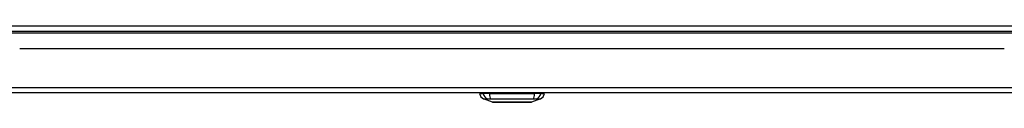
# Model space of a CAD drawing. Header units: inches. Extents: x 27 to 746, y 82 to 342.
# Tile 4 of 30: x 126.2 to 144.11, y 81.69 to 83.08. Entities that reach past the tile are written whole.
import ezdxf

# ---------------------------------------------------------------- set-up
doc = ezdxf.new("R2010")
doc.units = ezdxf.units.IN
doc.header["$MEASUREMENT"] = 0
doc.layers.add('Visible Edges(ANSI)', color=7, linetype='Continuous', lineweight=25)
doc.layers.add('Visible Tangent Edges(ANSI)', color=7, linetype='Continuous', lineweight=25)

msp = doc.modelspace()

# ---------------------------------------------------------------- linework, layer by layer
at = {"layer": 'Visible Edges(ANSI)'}
for p, q in [((99.255, 82.982), (171.057, 82.982)), ((144.114, 82.662), (126.199, 82.662)), ((170.959, 81.862), (99.354, 81.862)), ((134.566, 81.847), (134.634, 81.847)), ((134.745, 81.847), (134.634, 81.847)), ((134.799, 81.692), (134.64, 81.754)), ((134.745, 81.847), (135.568, 81.847)), ((134.769, 81.862), (134.769, 81.847)), ((134.968, 81.862), (134.968, 81.847)), ((135.344, 81.862), (135.344, 81.847)), ((135.673, 81.754), (135.513, 81.692)), ((135.544, 81.862), (135.544, 81.847)), ((135.679, 81.847), (135.568, 81.847)), ((135.679, 81.847), (135.747, 81.847))]:
    msp.add_line(p, q, dxfattribs=at)
at = {"layer": 'Visible Edges(ANSI)', "flags": 128}
msp.add_lwpolyline([(134.801, 81.692), (134.802, 81.692), (134.803, 81.692), (134.805, 81.692), (134.808, 81.692), (134.812, 81.692), (134.816, 81.692), (134.822, 81.692), (134.828, 81.692), (134.835, 81.692), (134.843, 81.692), (134.852, 81.692), (134.861, 81.692), (134.871, 81.692), (134.882, 81.692), (134.893, 81.692), (134.905, 81.692), (134.918, 81.692), (134.931, 81.692), (134.944, 81.692), (134.959, 81.692), (134.973, 81.692), (134.988, 81.692), (135.004, 81.692), (135.02, 81.692), (135.036, 81.692), (135.053, 81.692), (135.07, 81.692), (135.087, 81.692), (135.104, 81.692), (135.121, 81.692), (135.139, 81.692), (135.156, 81.692), (135.174, 81.692), (135.191, 81.692), (135.209, 81.692), (135.226, 81.692), (135.243, 81.692), (135.259, 81.692), (135.276, 81.692), (135.292, 81.692), (135.308, 81.692), (135.324, 81.692), (135.339, 81.692), (135.354, 81.692), (135.368, 81.692), (135.382, 81.692), (135.395, 81.692), (135.408, 81.692), (135.42, 81.692), (135.431, 81.692), (135.442, 81.692), (135.452, 81.692), (135.461, 81.692), (135.469, 81.692), (135.477, 81.692), (135.484, 81.692), (135.491, 81.692), (135.496, 81.692), (135.501, 81.692), (135.505, 81.692), (135.508, 81.692), (135.51, 81.692), (135.511, 81.692), (135.511, 81.692)], dxfattribs=at)
at = {"layer": 'Visible Edges(ANSI)'}
for centre, radius, start, end in [((134.683, 81.864), 0.118, 188.6009, 248.7495), ((135.63, 81.864), 0.118, 291.2505, 351.3991), ((134.801, 81.697), 0.00492, 248.7495, 269.7912), ((135.511, 81.697), 0.00492, 270.2088, 291.2505)]:
    msp.add_arc(centre, radius, start, end, dxfattribs=at)
at = {"layer": 'Visible Tangent Edges(ANSI)'}
for p, q in [((99.255, 83.081), (170.29, 83.081)), ((125.387, 82.951), (144.925, 82.951)), ((99.354, 81.961), (170.959, 81.961))]:
    msp.add_line(p, q, dxfattribs=at)
at = {"layer": 'Visible Tangent Edges(ANSI)', "flags": 128}
for points in [[(134.64, 81.754), (134.64, 81.754), (134.64, 81.754), (134.641, 81.754), (134.642, 81.754), (134.643, 81.754), (134.645, 81.754), (134.646, 81.754), (134.648, 81.754), (134.651, 81.754), (134.653, 81.754), (134.656, 81.754), (134.659, 81.754), (134.662, 81.754), (134.666, 81.754), (134.67, 81.753), (134.674, 81.753), (134.678, 81.753), (134.682, 81.753), (134.687, 81.753), (134.692, 81.753), (134.697, 81.753), (134.703, 81.753), (134.708, 81.753), (134.716, 81.753)], [(134.716, 81.753), (134.718, 81.753), (134.719, 81.753), (134.721, 81.753), (134.722, 81.753), (134.724, 81.753), (134.726, 81.753), (134.727, 81.753), (134.729, 81.753), (134.731, 81.753), (134.733, 81.753), (134.735, 81.753), (134.738, 81.753), (134.74, 81.753), (134.742, 81.753), (134.744, 81.753), (134.747, 81.753), (134.749, 81.753), (134.752, 81.753), (134.754, 81.753), (134.757, 81.753), (134.759, 81.753), (134.762, 81.753), (134.765, 81.753), (134.768, 81.753)], [(134.768, 81.753), (134.801, 81.753), (134.832, 81.753), (134.864, 81.753), (134.895, 81.753), (134.927, 81.754), (134.959, 81.754), (134.992, 81.754), (135.024, 81.754), (135.057, 81.754), (135.09, 81.754), (135.123, 81.754), (135.156, 81.754), (135.189, 81.754), (135.222, 81.754), (135.255, 81.754), (135.288, 81.754), (135.32, 81.754), (135.353, 81.754), (135.385, 81.754), (135.417, 81.753), (135.449, 81.753), (135.48, 81.753), (135.511, 81.753), (135.545, 81.753)], [(135.545, 81.753), (135.548, 81.753), (135.55, 81.753), (135.553, 81.753), (135.556, 81.753), (135.558, 81.753), (135.561, 81.753), (135.563, 81.753), (135.566, 81.753), (135.568, 81.753), (135.571, 81.753), (135.573, 81.753), (135.575, 81.753), (135.577, 81.753), (135.579, 81.753), (135.581, 81.753), (135.583, 81.753), (135.585, 81.753), (135.587, 81.753), (135.589, 81.753), (135.59, 81.753), (135.592, 81.753), (135.593, 81.753), (135.595, 81.753), (135.596, 81.753)], [(135.596, 81.753), (135.604, 81.753), (135.61, 81.753), (135.615, 81.753), (135.621, 81.753), (135.625, 81.753), (135.63, 81.753), (135.635, 81.753), (135.639, 81.753), (135.643, 81.753), (135.647, 81.754), (135.65, 81.754), (135.654, 81.754), (135.657, 81.754), (135.659, 81.754), (135.662, 81.754), (135.664, 81.754), (135.666, 81.754), (135.668, 81.754), (135.669, 81.754), (135.671, 81.754), (135.672, 81.754), (135.672, 81.754), (135.673, 81.754), (135.673, 81.754)], [(134.882, 81.692), (134.875, 81.692), (134.869, 81.692), (134.863, 81.692), (134.857, 81.692), (134.852, 81.692), (134.847, 81.692), (134.842, 81.692), (134.837, 81.692), (134.832, 81.692), (134.828, 81.692), (134.824, 81.692), (134.821, 81.692), (134.817, 81.692), (134.814, 81.692), (134.811, 81.692), (134.809, 81.692), (134.807, 81.692), (134.805, 81.692), (134.803, 81.692), (134.802, 81.692), (134.801, 81.692), (134.8, 81.692), (134.8, 81.692), (134.799, 81.692)], [(134.929, 81.692), (134.927, 81.692), (134.925, 81.692), (134.922, 81.692), (134.92, 81.692), (134.918, 81.692), (134.916, 81.692), (134.914, 81.692), (134.912, 81.692), (134.91, 81.692), (134.908, 81.692), (134.906, 81.692), (134.904, 81.692), (134.902, 81.692), (134.9, 81.692), (134.898, 81.692), (134.896, 81.692), (134.895, 81.692), (134.893, 81.692), (134.891, 81.692), (134.889, 81.692), (134.887, 81.692), (134.885, 81.692), (134.883, 81.692), (134.882, 81.692)], [(135.384, 81.692), (135.368, 81.692), (135.351, 81.692), (135.333, 81.692), (135.315, 81.692), (135.296, 81.692), (135.277, 81.692), (135.258, 81.692), (135.238, 81.692), (135.218, 81.692), (135.197, 81.692), (135.177, 81.692), (135.156, 81.692), (135.136, 81.692), (135.115, 81.692), (135.095, 81.692), (135.075, 81.692), (135.055, 81.692), (135.035, 81.692), (135.016, 81.692), (134.997, 81.692), (134.979, 81.692), (134.962, 81.692), (134.945, 81.692), (134.929, 81.692)], [(135.431, 81.692), (135.429, 81.692), (135.427, 81.692), (135.426, 81.692), (135.424, 81.692), (135.422, 81.692), (135.42, 81.692), (135.418, 81.692), (135.416, 81.692), (135.414, 81.692), (135.412, 81.692), (135.41, 81.692), (135.408, 81.692), (135.407, 81.692), (135.405, 81.692), (135.403, 81.692), (135.401, 81.692), (135.398, 81.692), (135.396, 81.692), (135.394, 81.692), (135.392, 81.692), (135.39, 81.692), (135.388, 81.692), (135.386, 81.692), (135.384, 81.692)], [(135.513, 81.692), (135.513, 81.692), (135.513, 81.692), (135.512, 81.692), (135.511, 81.692), (135.509, 81.692), (135.508, 81.692), (135.506, 81.692), (135.504, 81.692), (135.501, 81.692), (135.498, 81.692), (135.495, 81.692), (135.492, 81.692), (135.488, 81.692), (135.484, 81.692), (135.48, 81.692), (135.476, 81.692), (135.471, 81.692), (135.466, 81.692), (135.461, 81.692), (135.455, 81.692), (135.45, 81.692), (135.444, 81.692), (135.437, 81.692), (135.431, 81.692)]]:
    msp.add_lwpolyline(points, dxfattribs=at)
at = {"layer": 'Visible Tangent Edges(ANSI)'}
for centre, major_axis, ratio, start_param, end_param in [((134.744, 81.867), (0.016, -0.117), 0.948273, 4.754759, 5.892029), ((134.782, 81.867), (-0.005, -0.118), 0.314585, 4.896593, 6.033863), ((135.531, 81.867), (0.005, -0.118), 0.314585, 0.249322, 1.386592), ((135.569, 81.867), (-0.016, -0.117), 0.948273, 0.391156, 1.528426)]:
    msp.add_ellipse(centre, major_axis=major_axis, ratio=ratio, start_param=start_param, end_param=end_param, dxfattribs=at)

doc.saveas('drawing.dxf')
